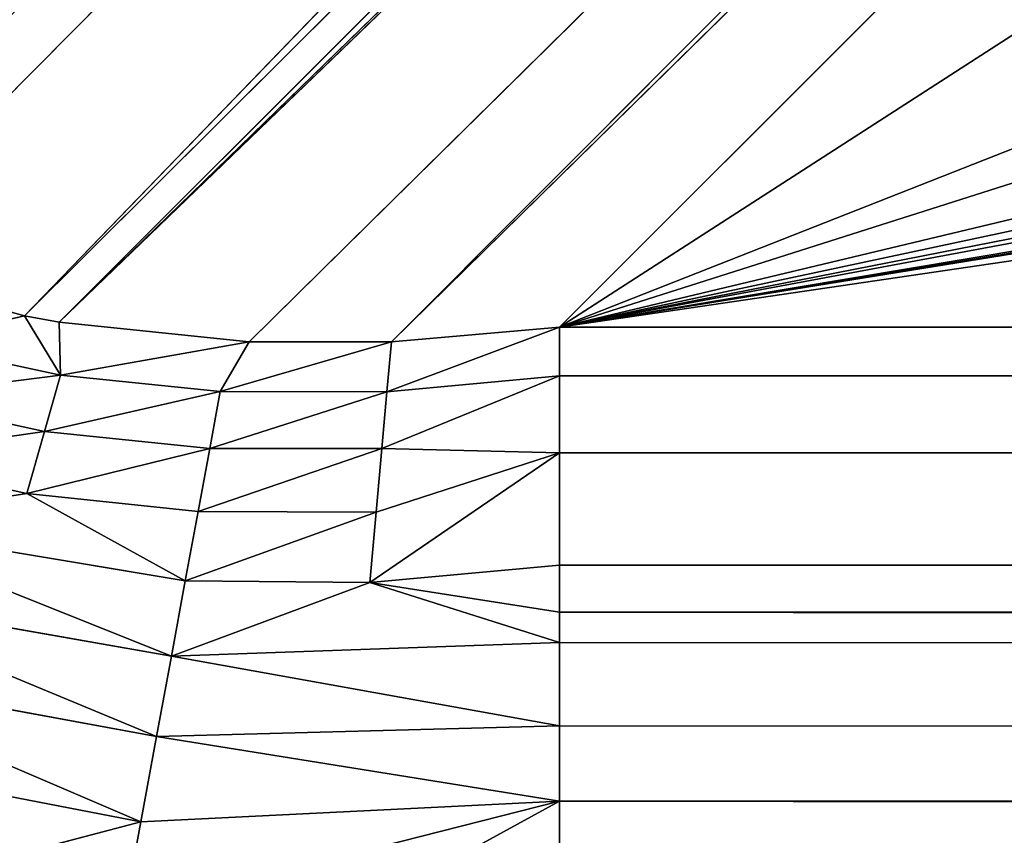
# Model space of a CAD drawing. Extents: x 0 to 500, y 0 to 420.
# Tile 18 of 256: x 34.16 to 37.3, y 29.73 to 32.33. Entities that reach past the tile are written whole.
import ezdxf

# ---------------------------------------------------------------- set-up
doc = ezdxf.new("R2010")
doc.units = 0
doc.header["$LTSCALE"] = 25.4
doc.layers.get('0').update_dxf_attribs({"linetype": 'CONTINUOUS'})

# ---------------------------------------------------------------- blocks, each defined once
blk = doc.blocks.new('5902539864175_-_S_STL')
at = {"color": 0}
for p, q in [((33.8265, 102.3373, 390.4196), (34.5428, 102.1199, 390.2323)), ((33.8265, 102.3373, 390.4196), (34.5428, 102.1199, 390.2323)), ((35.8777, 101.9857, 390.1663), (34.4899, 102.3058, 390.5188)), ((34.4899, 102.3058, 390.5188), (34.5428, 102.1199, 390.2323)), ((34.4899, 102.3058, 390.5188), (34.5428, 102.1199, 390.2323)), ((35.8777, 101.9857, 390.1663), (34.4899, 102.3058, 390.5188)), ((35.8777, 101.9857, 390.1663), (35.1757, 102.2688, 390.5505)), ((35.8777, 101.9857, 390.1663), (35.1757, 102.2688, 390.5505)), ((35.8777, 102.2265, 390.5139), (35.8777, 101.9857, 390.1663)), ((35.8777, 101.9857, 390.1663), (464.1223, 102.2265, 390.5139)), ((35.8777, 101.9857, 390.1663), (464.1223, 102.2265, 390.5139)), ((35.8777, 102.2265, 390.5139), (35.8777, 101.9857, 390.1663)), ((34.5428, 102.1199, 390.2323), (33.295, 102.1927, 389.9905)), ((34.5428, 102.1199, 390.2323), (33.295, 102.1927, 389.9905)), ((34.5428, 102.1199, 390.2323), (33.3941, 102.0043, 389.7393)), ((34.5428, 102.1199, 390.2323), (33.3941, 102.0043, 389.7393)), ((34.5428, 102.1199, 390.2323), (34.5931, 101.9149, 389.9597)), ((35.8777, 101.9857, 390.1663), (34.5428, 102.1199, 390.2323)), ((35.8777, 101.9857, 390.1663), (34.5428, 102.1199, 390.2323)), ((34.5428, 102.1199, 390.2323), (34.5931, 101.9149, 389.9597)), ((34.5931, 101.9149, 389.9597), (33.3941, 102.0043, 389.7393)), ((34.5931, 101.9149, 389.9597), (33.3941, 102.0043, 389.7393)), ((35.8777, 101.9857, 390.1663), (34.5931, 101.9149, 389.9597)), ((35.8777, 101.9857, 390.1663), (34.5931, 101.9149, 389.9597)), ((35.8777, 101.9857, 390.1663), (35.8777, 101.7916, 389.926)), ((35.8777, 101.5448, 389.6591), (464.1223, 101.9857, 390.1663)), ((464.1223, 101.9857, 390.1663), (35.8777, 101.4463, 389.5628)), ((35.8777, 101.7916, 389.926), (464.1223, 101.9857, 390.1663)), ((35.8777, 101.5448, 389.6591), (464.1223, 101.9857, 390.1663)), ((35.8777, 101.7916, 389.926), (464.1223, 101.9857, 390.1663)), ((35.8777, 101.9857, 390.1663), (35.8777, 101.7916, 389.926)), ((35.8777, 101.9857, 390.1663), (464.1223, 101.9857, 390.1663)), ((35.8777, 101.9857, 390.1663), (464.1223, 101.9857, 390.1663)), ((464.1223, 101.9857, 390.1663), (35.8777, 101.4463, 389.5628)), ((34.5931, 101.9149, 389.9597), (33.488, 101.7995, 389.5011)), ((34.5931, 101.9149, 389.9597), (33.488, 101.7995, 389.5011)), ((34.5931, 101.9149, 389.9597), (34.6404, 101.6923, 389.7029)), ((35.8777, 101.7916, 389.926), (34.5931, 101.9149, 389.9597)), ((35.8777, 101.7916, 389.926), (34.5931, 101.9149, 389.9597)), ((34.5931, 101.9149, 389.9597), (34.6404, 101.6923, 389.7029)), ((34.6404, 101.6923, 389.7029), (33.488, 101.7995, 389.5011)), ((34.6404, 101.6923, 389.7029), (33.488, 101.7995, 389.5011)), ((35.8777, 101.7916, 389.926), (34.6404, 101.6923, 389.7029)), ((35.8777, 101.7916, 389.926), (34.6404, 101.6923, 389.7029)), ((35.8777, 101.7916, 389.926), (35.8777, 101.5448, 389.6591)), ((35.8777, 101.7916, 389.926), (35.8777, 101.5448, 389.6591)), ((464.1223, 101.7916, 389.926), (35.8777, 101.4463, 389.5628)), ((464.1223, 101.7916, 389.926), (35.8777, 101.4463, 389.5628)), ((34.6404, 101.6923, 389.7029), (33.5763, 101.5797, 389.2774)), ((34.6404, 101.6923, 389.7029), (33.5763, 101.5797, 389.2774)), ((35.8777, 101.5448, 389.6591), (34.6404, 101.6923, 389.7029)), ((35.8777, 101.5448, 389.6591), (34.6404, 101.6923, 389.7029)), ((35.2732, 101.3734, 389.4677), (34.6404, 101.6923, 389.7029)), ((34.6404, 101.6923, 389.7029), (34.6846, 101.454, 389.4633)), ((34.6404, 101.6923, 389.7029), (34.6846, 101.454, 389.4633)), ((35.2732, 101.3734, 389.4677), (34.6404, 101.6923, 389.7029)), ((33.5763, 101.5797, 389.2774), (34.1789, 101.2814, 389.1838)), ((33.5763, 101.5797, 389.2774), (34.1789, 101.2814, 389.1838)), ((33.5763, 101.5797, 389.2774), (34.6846, 101.454, 389.4633)), ((33.5763, 101.5797, 389.2774), (34.6846, 101.454, 389.4633)), ((35.8777, 101.5448, 389.6591), (35.2732, 101.3734, 389.4677)), ((35.8777, 101.5448, 389.6591), (35.2732, 101.3734, 389.4677)), ((35.8777, 101.5448, 389.6591), (35.8777, 101.4463, 389.5628)), ((35.8777, 101.5448, 389.6591), (35.8777, 101.4463, 389.5628)), ((34.6846, 101.454, 389.4633), (34.1789, 101.2814, 389.1838)), ((34.6846, 101.454, 389.4633), (34.1789, 101.2814, 389.1838)), ((34.6846, 101.454, 389.4633), (35.2933, 101.1095, 389.2437)), ((34.7254, 101.2021, 389.2421), (34.6846, 101.454, 389.4633)), ((34.7254, 101.2021, 389.2421), (34.6846, 101.454, 389.4633)), ((35.2732, 101.3734, 389.4677), (34.6846, 101.454, 389.4633)), ((35.2732, 101.3734, 389.4677), (34.6846, 101.454, 389.4633)), ((34.6846, 101.454, 389.4633), (35.2933, 101.1095, 389.2437)), ((35.8777, 101.4463, 389.5628), (35.2732, 101.3734, 389.4677)), ((35.8777, 101.4463, 389.5628), (35.2732, 101.3734, 389.4677)), ((35.8777, 101.4463, 389.5628), (35.8777, 101.2814, 389.4128)), ((464.1223, 101.4463, 389.5628), (35.8777, 101.4463, 389.5628)), ((464.1223, 101.4463, 389.5628), (35.8777, 101.4463, 389.5628)), ((464.1223, 101.4463, 389.5628), (35.8777, 101.2814, 389.4128)), ((35.8777, 101.4463, 389.5628), (35.8777, 101.2814, 389.4128)), ((464.1223, 101.4463, 389.5628), (35.8777, 101.2814, 389.4128)), ((35.2732, 101.3734, 389.4677), (35.8777, 101.2814, 389.4128)), ((35.8777, 100.8166, 389.0541), (35.2732, 101.3734, 389.4677)), ((35.2732, 101.3734, 389.4677), (35.8777, 101.2814, 389.4128)), ((35.2732, 101.3734, 389.4677), (35.2933, 101.1095, 389.2437)), ((35.2732, 101.3734, 389.4677), (35.2933, 101.1095, 389.2437)), ((35.8777, 100.8166, 389.0541), (35.2732, 101.3734, 389.4677)), ((33.6585, 101.3468, 389.0691), (34.2353, 101.0285, 388.9859)), ((33.6585, 101.3468, 389.0691), (34.2353, 101.0285, 388.9859)), ((33.6585, 101.3468, 389.0691), (34.1789, 101.2814, 389.1838)), ((33.6585, 101.3468, 389.0691), (34.1789, 101.2814, 389.1838)), ((34.1789, 101.2814, 389.1838), (34.2353, 101.0285, 388.9859)), ((34.7254, 101.2021, 389.2421), (34.1789, 101.2814, 389.1838)), ((34.7254, 101.2021, 389.2421), (34.1789, 101.2814, 389.1838)), ((34.7626, 100.9387, 389.0405), (34.1789, 101.2814, 389.1838)), ((34.7626, 100.9387, 389.0405), (34.1789, 101.2814, 389.1838)), ((34.1789, 101.2814, 389.1838), (34.2353, 101.0285, 388.9859)), ((35.8777, 101.2814, 389.4128), (35.8777, 100.8166, 389.0541)), ((464.1223, 101.2814, 389.4128), (35.8777, 101.2814, 389.4128)), ((464.1223, 101.2814, 389.4128), (35.8777, 100.8166, 389.0541)), ((35.8777, 101.2814, 389.4128), (35.8777, 100.8166, 389.0541)), ((464.1223, 101.2814, 389.4128), (35.8777, 101.2814, 389.4128)), ((464.1223, 101.2814, 389.4128), (35.8777, 100.8166, 389.0541)), ((35.2933, 101.1095, 389.2437), (34.7254, 101.2021, 389.2421)), ((35.2933, 101.1095, 389.2437), (34.7254, 101.2021, 389.2421)), ((35.3116, 100.834, 389.0408), (34.7254, 101.2021, 389.2421)), ((35.3116, 100.834, 389.0408), (34.7254, 101.2021, 389.2421)), ((34.7626, 100.9387, 389.0405), (34.7254, 101.2021, 389.2421)), ((34.7626, 100.9387, 389.0405), (34.7254, 101.2021, 389.2421)), ((34.2865, 100.7662, 388.8064), (33.7341, 101.1026, 388.8772)), ((33.7341, 101.1026, 388.8772), (34.2353, 101.0285, 388.9859)), ((33.7341, 101.1026, 388.8772), (34.2353, 101.0285, 388.9859)), ((34.2865, 100.7662, 388.8064), (33.7341, 101.1026, 388.8772)), ((35.2933, 101.1095, 389.2437), (35.3116, 100.834, 389.0408)), ((35.8777, 100.8166, 389.0541), (35.2933, 101.1095, 389.2437)), ((35.8777, 100.8166, 389.0541), (35.2933, 101.1095, 389.2437)), ((35.2933, 101.1095, 389.2437), (35.3116, 100.834, 389.0408)), ((34.2353, 101.0285, 388.9859), (34.2865, 100.7662, 388.8064)), ((34.7626, 100.9387, 389.0405), (34.2353, 101.0285, 388.9859)), ((34.7626, 100.9387, 389.0405), (34.2353, 101.0285, 388.9859)), ((34.7962, 100.6661, 388.8589), (34.2353, 101.0285, 388.9859)), ((34.7962, 100.6661, 388.8589), (34.2353, 101.0285, 388.9859)), ((34.2353, 101.0285, 388.9859), (34.2865, 100.7662, 388.8064)), ((35.3116, 100.834, 389.0408), (34.7626, 100.9387, 389.0405)), ((35.3116, 100.834, 389.0408), (34.7626, 100.9387, 389.0405)), ((35.3279, 100.5495, 388.8597), (34.7626, 100.9387, 389.0405)), ((35.3279, 100.5495, 388.8597), (34.7626, 100.9387, 389.0405)), ((34.7962, 100.6661, 388.8589), (34.7626, 100.9387, 389.0405)), ((34.7962, 100.6661, 388.8589), (34.7626, 100.9387, 389.0405)), ((33.8031, 100.849, 388.7023), (34.1717, 100.5294, 388.6172)), ((33.8031, 100.849, 388.7023), (34.1717, 100.5294, 388.6172)), ((33.8031, 100.849, 388.7023), (34.2865, 100.7662, 388.8064)), ((33.8031, 100.849, 388.7023), (34.2865, 100.7662, 388.8064)), ((35.3116, 100.834, 389.0408), (35.3279, 100.5495, 388.8597)), ((35.8777, 100.8166, 389.0541), (35.3116, 100.834, 389.0408)), ((35.8777, 100.8166, 389.0541), (35.3116, 100.834, 389.0408)), ((35.8777, 100.4171, 388.8084), (35.3116, 100.834, 389.0408)), ((35.8777, 100.4171, 388.8084), (35.3116, 100.834, 389.0408)), ((35.3116, 100.834, 389.0408), (35.3279, 100.5495, 388.8597)), ((35.8777, 100.8166, 389.0541), (35.8777, 100.4171, 388.8084)), ((464.1223, 100.8166, 389.0541), (35.8777, 100.8166, 389.0541)), ((464.1223, 100.8166, 389.0541), (35.8777, 100.4171, 388.8084)), ((35.8777, 100.8166, 389.0541), (35.8777, 100.4171, 388.8084)), ((464.1223, 100.8166, 389.0541), (35.8777, 100.8166, 389.0541)), ((464.1223, 100.8166, 389.0541), (35.8777, 100.4171, 388.8084)), ((34.1717, 100.5294, 388.6172), (34.2865, 100.7662, 388.8064)), ((34.1717, 100.5294, 388.6172), (34.2865, 100.7662, 388.8064)), ((34.2822, 100.507, 388.6376), (34.2865, 100.7662, 388.8064)), ((34.2822, 100.507, 388.6376), (34.2865, 100.7662, 388.8064)), ((34.7962, 100.6661, 388.8589), (34.2865, 100.7662, 388.8064)), ((34.7962, 100.6661, 388.8589), (34.2865, 100.7662, 388.8064)), ((34.8879, 100.3717, 388.7008), (34.2865, 100.7662, 388.8064)), ((34.8879, 100.3717, 388.7008), (34.2865, 100.7662, 388.8064)), ((35.3279, 100.5495, 388.8597), (34.7962, 100.6661, 388.8589)), ((35.3279, 100.5495, 388.8597), (34.7962, 100.6661, 388.8589)), ((35.3423, 100.2583, 388.7006), (34.7962, 100.6661, 388.8589)), ((35.3423, 100.2583, 388.7006), (34.7962, 100.6661, 388.8589)), ((34.8879, 100.3717, 388.7008), (34.7962, 100.6661, 388.8589)), ((34.8879, 100.3717, 388.7008), (34.7962, 100.6661, 388.8589)), ((62.198, 38.9068, 359.5861), (33.5852, 100.6355, 388.4558)), ((33.5852, 100.6355, 388.4558), (34.1717, 100.5294, 388.6172)), ((62.198, 38.9068, 359.5861), (33.5852, 100.6355, 388.4558)), ((33.5852, 100.6355, 388.4558), (34.1717, 100.5294, 388.6172)), ((35.3279, 100.5495, 388.8597), (35.3423, 100.2583, 388.7006)), ((35.8777, 100.4171, 388.8084), (35.3279, 100.5495, 388.8597)), ((35.8777, 100.4171, 388.8084), (35.3279, 100.5495, 388.8597)), ((35.8777, 100.1131, 388.6538), (35.3279, 100.5495, 388.8597)), ((35.8777, 100.1131, 388.6538), (35.3279, 100.5495, 388.8597)), ((35.3279, 100.5495, 388.8597), (35.3423, 100.2583, 388.7006)), ((62.9313, 39.0627, 359.9849), (34.1717, 100.5294, 388.6172)), ((34.1717, 100.5294, 388.6172), (34.2822, 100.507, 388.6376)), ((62.9313, 39.0627, 359.9849), (34.1717, 100.5294, 388.6172)), ((62.198, 38.9068, 359.5861), (34.1717, 100.5294, 388.6172)), ((62.198, 38.9068, 359.5861), (34.1717, 100.5294, 388.6172)), ((34.1717, 100.5294, 388.6172), (34.2822, 100.507, 388.6376)), ((63.7, 39.291, 360.2642), (34.2822, 100.507, 388.6376)), ((34.2822, 100.507, 388.6376), (34.8879, 100.3717, 388.7008)), ((63.5064, 39.2277, 360.2063), (34.2822, 100.507, 388.6376)), ((63.7, 39.291, 360.2642), (34.2822, 100.507, 388.6376)), ((63.5064, 39.2277, 360.2063), (34.2822, 100.507, 388.6376)), ((62.9313, 39.0627, 359.9849), (34.2822, 100.507, 388.6376)), ((62.9313, 39.0627, 359.9849), (34.2822, 100.507, 388.6376)), ((34.2822, 100.507, 388.6376), (34.8879, 100.3717, 388.7008)), ((35.8777, 100.4171, 388.8084), (35.8777, 100.1131, 388.6538)), ((464.1223, 100.4171, 388.8084), (35.8777, 100.4171, 388.8084)), ((464.1223, 100.4171, 388.8084), (35.8777, 100.1131, 388.6538)), ((35.8777, 100.4171, 388.8084), (35.8777, 100.1131, 388.6538)), ((464.1223, 100.4171, 388.8084), (35.8777, 100.4171, 388.8084)), ((464.1223, 100.4171, 388.8084), (35.8777, 100.1131, 388.6538)), ((63.7, 39.291, 360.2642), (34.8879, 100.3717, 388.7008)), ((34.8879, 100.3717, 388.7008), (35.3423, 100.2583, 388.7006)), ((63.7, 39.291, 360.2642), (34.8879, 100.3717, 388.7008)), ((34.8879, 100.3717, 388.7008), (35.3423, 100.2583, 388.7006)), ((64.162, 39.4573, 360.3695), (35.3423, 100.2583, 388.7006)), ((35.3423, 100.2583, 388.7006), (35.8777, 100.1131, 388.6538)), ((64.162, 39.4573, 360.3695), (35.3423, 100.2583, 388.7006)), ((63.7, 39.291, 360.2642), (35.3423, 100.2583, 388.7006)), ((63.7, 39.291, 360.2642), (35.3423, 100.2583, 388.7006)), ((35.3423, 100.2583, 388.7006), (35.8777, 100.1131, 388.6538)), ((35.8777, 100.1131, 388.6538), (64.162, 39.4573, 360.3695)), ((464.1223, 100.1131, 388.6538), (35.8777, 100.1131, 388.6538)), ((35.8777, 100.1131, 388.6538), (80.3704, 38.5381, 359.9409)), ((35.8777, 100.1131, 388.6538), (110.5885, 36.9141, 359.1836)), ((129.701, 35.9636, 358.7404), (35.8777, 100.1131, 388.6538)), ((35.8777, 100.1131, 388.6538), (110.5885, 36.9141, 359.1836)), ((229.224, 32.754, 357.2437), (35.8777, 100.1131, 388.6538)), ((35.8777, 100.1131, 388.6538), (226.7659, 32.783, 357.2573)), ((203.5214, 33.2075, 357.4552), (35.8777, 100.1131, 388.6538)), ((223.012, 32.8334, 357.2808), (35.8777, 100.1131, 388.6538)), ((203.5214, 33.2075, 357.4552), (35.8777, 100.1131, 388.6538)), ((193.9254, 33.4564, 357.5713), (35.8777, 100.1131, 388.6538)), ((193.9254, 33.4564, 357.5713), (35.8777, 100.1131, 388.6538)), ((180.2809, 33.8759, 357.7669), (35.8777, 100.1131, 388.6538)), ((163.6722, 34.4787, 358.048), (35.8777, 100.1131, 388.6538)), ((180.2809, 33.8759, 357.7669), (35.8777, 100.1131, 388.6538)), ((163.6722, 34.4787, 358.048), (35.8777, 100.1131, 388.6538)), ((129.701, 35.9636, 358.7404), (35.8777, 100.1131, 388.6538)), ((35.8777, 100.1131, 388.6538), (64.162, 39.4573, 360.3695)), ((35.8777, 100.1131, 388.6538), (80.3704, 38.5381, 359.9409)), ((250.015, 32.6371, 357.1892), (35.8777, 100.1131, 388.6538)), ((464.1223, 100.1131, 388.6538), (35.8777, 100.1131, 388.6538)), ((250.015, 32.6371, 357.1892), (35.8777, 100.1131, 388.6538)), ((229.224, 32.754, 357.2437), (35.8777, 100.1131, 388.6538)), ((35.8777, 100.1131, 388.6538), (226.7659, 32.783, 357.2573)), ((223.012, 32.8334, 357.2808), (35.8777, 100.1131, 388.6538))]:
    blk.add_line(p, q, dxfattribs=at)
mesh = blk.add_polyface(dxfattribs=at)
corners = [(33.8265, 102.3373, 390.4196), (34.5428, 102.1199, 390.2323), (33.295, 102.1927, 389.9905)]
mesh.append_faces([[corners[k] for k in face] for face in [(0, 1, 2)]], dxfattribs={"color": 0})
mesh = blk.add_polyface(dxfattribs=at)
corners = [(34.4899, 102.3058, 390.5188), (34.5428, 102.1199, 390.2323), (33.8265, 102.3373, 390.4196)]
mesh.append_faces([[corners[k] for k in face] for face in [(0, 1, 2)]], dxfattribs={"color": 0})
mesh = blk.add_polyface(dxfattribs=at)
corners = [(35.1757, 102.2688, 390.5505), (35.8777, 101.9857, 390.1663), (34.4899, 102.3058, 390.5188)]
mesh.append_faces([[corners[k] for k in face] for face in [(0, 1, 2)]], dxfattribs={"color": 0})
mesh = blk.add_polyface(dxfattribs=at)
corners = [(34.4899, 102.3058, 390.5188), (35.8777, 101.9857, 390.1663), (34.5428, 102.1199, 390.2323)]
mesh.append_faces([[corners[k] for k in face] for face in [(0, 1, 2)]], dxfattribs={"color": 0})
mesh = blk.add_polyface(dxfattribs=at)
corners = [(35.1757, 102.2688, 390.5505), (35.8777, 102.2265, 390.5139), (35.8777, 101.9857, 390.1663)]
mesh.append_faces([[corners[k] for k in face] for face in [(0, 1, 2)]], dxfattribs={"color": 0})
mesh = blk.add_polyface(dxfattribs=at)
corners = [(464.1223, 102.2265, 390.5139), (464.1223, 101.9857, 390.1663), (35.8777, 101.9857, 390.1663)]
mesh.append_faces([[corners[k] for k in face] for face in [(0, 1, 2)]], dxfattribs={"color": 0})
mesh = blk.add_polyface(dxfattribs=at)
corners = [(464.1223, 102.2265, 390.5139), (35.8777, 101.9857, 390.1663), (35.8777, 102.2265, 390.5139)]
mesh.append_faces([[corners[k] for k in face] for face in [(0, 1, 2)]], dxfattribs={"color": 0})
mesh = blk.add_polyface(dxfattribs=at)
corners = [(34.5428, 102.1199, 390.2323), (33.3941, 102.0043, 389.7393), (33.295, 102.1927, 389.9905)]
mesh.append_faces([[corners[k] for k in face] for face in [(0, 1, 2)]], dxfattribs={"color": 0})
mesh = blk.add_polyface(dxfattribs=at)
corners = [(34.5428, 102.1199, 390.2323), (34.5931, 101.9149, 389.9597), (33.3941, 102.0043, 389.7393)]
mesh.append_faces([[corners[k] for k in face] for face in [(0, 1, 2)]], dxfattribs={"color": 0})
mesh = blk.add_polyface(dxfattribs=at)
corners = [(34.5428, 102.1199, 390.2323), (35.8777, 101.9857, 390.1663), (34.5931, 101.9149, 389.9597)]
mesh.append_faces([[corners[k] for k in face] for face in [(0, 1, 2)]], dxfattribs={"color": 0})
mesh = blk.add_polyface(dxfattribs=at)
corners = [(34.5931, 101.9149, 389.9597), (33.488, 101.7995, 389.5011), (33.3941, 102.0043, 389.7393)]
mesh.append_faces([[corners[k] for k in face] for face in [(0, 1, 2)]], dxfattribs={"color": 0})
mesh = blk.add_polyface(dxfattribs=at)
corners = [(35.8777, 101.9857, 390.1663), (35.8777, 101.7916, 389.926), (34.5931, 101.9149, 389.9597)]
mesh.append_faces([[corners[k] for k in face] for face in [(0, 1, 2)]], dxfattribs={"color": 0})
mesh = blk.add_polyface(dxfattribs=at)
corners = [(464.1223, 101.9857, 390.1663), (35.8777, 101.4463, 389.5628), (35.8777, 101.5448, 389.6591)]
mesh.append_faces([[corners[k] for k in face] for face in [(0, 1, 2)]], dxfattribs={"color": 0})
mesh = blk.add_polyface(dxfattribs=at)
corners = [(464.1223, 101.9857, 390.1663), (35.8777, 101.5448, 389.6591), (35.8777, 101.7916, 389.926)]
mesh.append_faces([[corners[k] for k in face] for face in [(0, 1, 2)]], dxfattribs={"color": 0})
mesh = blk.add_polyface(dxfattribs=at)
corners = [(464.1223, 101.9857, 390.1663), (35.8777, 101.7916, 389.926), (35.8777, 101.9857, 390.1663)]
mesh.append_faces([[corners[k] for k in face] for face in [(0, 1, 2)]], dxfattribs={"color": 0})
mesh = blk.add_polyface(dxfattribs=at)
corners = [(464.1223, 101.9857, 390.1663), (464.1223, 101.7916, 389.926), (35.8777, 101.4463, 389.5628)]
mesh.append_faces([[corners[k] for k in face] for face in [(0, 1, 2)]], dxfattribs={"color": 0})
mesh = blk.add_polyface(dxfattribs=at)
corners = [(34.5931, 101.9149, 389.9597), (34.6404, 101.6923, 389.7029), (33.488, 101.7995, 389.5011)]
mesh.append_faces([[corners[k] for k in face] for face in [(0, 1, 2)]], dxfattribs={"color": 0})
mesh = blk.add_polyface(dxfattribs=at)
corners = [(34.5931, 101.9149, 389.9597), (35.8777, 101.7916, 389.926), (34.6404, 101.6923, 389.7029)]
mesh.append_faces([[corners[k] for k in face] for face in [(0, 1, 2)]], dxfattribs={"color": 0})
mesh = blk.add_polyface(dxfattribs=at)
corners = [(34.6404, 101.6923, 389.7029), (33.5763, 101.5797, 389.2774), (33.488, 101.7995, 389.5011)]
mesh.append_faces([[corners[k] for k in face] for face in [(0, 1, 2)]], dxfattribs={"color": 0})
mesh = blk.add_polyface(dxfattribs=at)
corners = [(35.8777, 101.7916, 389.926), (35.8777, 101.5448, 389.6591), (34.6404, 101.6923, 389.7029)]
mesh.append_faces([[corners[k] for k in face] for face in [(0, 1, 2)]], dxfattribs={"color": 0})
mesh = blk.add_polyface(dxfattribs=at)
corners = [(464.1223, 101.7916, 389.926), (464.1223, 101.4463, 389.5628), (35.8777, 101.4463, 389.5628)]
mesh.append_faces([[corners[k] for k in face] for face in [(0, 1, 2)]], dxfattribs={"color": 0})
mesh = blk.add_polyface(dxfattribs=at)
corners = [(34.6404, 101.6923, 389.7029), (34.6846, 101.454, 389.4633), (33.5763, 101.5797, 389.2774)]
mesh.append_faces([[corners[k] for k in face] for face in [(0, 1, 2)]], dxfattribs={"color": 0})
mesh = blk.add_polyface(dxfattribs=at)
corners = [(35.8777, 101.5448, 389.6591), (35.2732, 101.3734, 389.4677), (34.6404, 101.6923, 389.7029)]
mesh.append_faces([[corners[k] for k in face] for face in [(0, 1, 2)]], dxfattribs={"color": 0})
mesh = blk.add_polyface(dxfattribs=at)
corners = [(34.6404, 101.6923, 389.7029), (35.2732, 101.3734, 389.4677), (34.6846, 101.454, 389.4633)]
mesh.append_faces([[corners[k] for k in face] for face in [(0, 1, 2)]], dxfattribs={"color": 0})
mesh = blk.add_polyface(dxfattribs=at)
corners = [(33.5763, 101.5797, 389.2774), (34.1789, 101.2814, 389.1838), (33.6585, 101.3468, 389.0691)]
mesh.append_faces([[corners[k] for k in face] for face in [(0, 1, 2)]], dxfattribs={"color": 0})
mesh = blk.add_polyface(dxfattribs=at)
corners = [(34.6846, 101.454, 389.4633), (34.1789, 101.2814, 389.1838), (33.5763, 101.5797, 389.2774)]
mesh.append_faces([[corners[k] for k in face] for face in [(0, 1, 2)]], dxfattribs={"color": 0})
mesh = blk.add_polyface(dxfattribs=at)
corners = [(35.8777, 101.4463, 389.5628), (35.2732, 101.3734, 389.4677), (35.8777, 101.5448, 389.6591)]
mesh.append_faces([[corners[k] for k in face] for face in [(0, 1, 2)]], dxfattribs={"color": 0})
mesh = blk.add_polyface(dxfattribs=at)
corners = [(34.7254, 101.2021, 389.2421), (34.1789, 101.2814, 389.1838), (34.6846, 101.454, 389.4633)]
mesh.append_faces([[corners[k] for k in face] for face in [(0, 1, 2)]], dxfattribs={"color": 0})
mesh = blk.add_polyface(dxfattribs=at)
corners = [(35.2933, 101.1095, 389.2437), (34.7254, 101.2021, 389.2421), (34.6846, 101.454, 389.4633)]
mesh.append_faces([[corners[k] for k in face] for face in [(0, 1, 2)]], dxfattribs={"color": 0})
mesh = blk.add_polyface(dxfattribs=at)
corners = [(35.2933, 101.1095, 389.2437), (34.6846, 101.454, 389.4633), (35.2732, 101.3734, 389.4677)]
mesh.append_faces([[corners[k] for k in face] for face in [(0, 1, 2)]], dxfattribs={"color": 0})
mesh = blk.add_polyface(dxfattribs=at)
corners = [(35.8777, 101.2814, 389.4128), (35.2732, 101.3734, 389.4677), (35.8777, 101.4463, 389.5628)]
mesh.append_faces([[corners[k] for k in face] for face in [(0, 1, 2)]], dxfattribs={"color": 0})
mesh = blk.add_polyface(dxfattribs=at)
corners = [(464.1223, 101.4463, 389.5628), (35.8777, 101.2814, 389.4128), (35.8777, 101.4463, 389.5628)]
mesh.append_faces([[corners[k] for k in face] for face in [(0, 1, 2)]], dxfattribs={"color": 0})
mesh = blk.add_polyface(dxfattribs=at)
corners = [(464.1223, 101.2814, 389.4128), (35.8777, 101.2814, 389.4128), (464.1223, 101.4463, 389.5628)]
mesh.append_faces([[corners[k] for k in face] for face in [(0, 1, 2)]], dxfattribs={"color": 0})
mesh = blk.add_polyface(dxfattribs=at)
corners = [(35.8777, 100.8166, 389.0541), (35.2732, 101.3734, 389.4677), (35.8777, 101.2814, 389.4128)]
mesh.append_faces([[corners[k] for k in face] for face in [(0, 1, 2)]], dxfattribs={"color": 0})
mesh = blk.add_polyface(dxfattribs=at)
corners = [(35.8777, 100.8166, 389.0541), (35.2933, 101.1095, 389.2437), (35.2732, 101.3734, 389.4677)]
mesh.append_faces([[corners[k] for k in face] for face in [(0, 1, 2)]], dxfattribs={"color": 0})
mesh = blk.add_polyface(dxfattribs=at)
corners = [(34.2353, 101.0285, 388.9859), (33.7341, 101.1026, 388.8772), (33.6585, 101.3468, 389.0691)]
mesh.append_faces([[corners[k] for k in face] for face in [(0, 1, 2)]], dxfattribs={"color": 0})
mesh = blk.add_polyface(dxfattribs=at)
corners = [(34.2353, 101.0285, 388.9859), (33.6585, 101.3468, 389.0691), (34.1789, 101.2814, 389.1838)]
mesh.append_faces([[corners[k] for k in face] for face in [(0, 1, 2)]], dxfattribs={"color": 0})
mesh = blk.add_polyface(dxfattribs=at)
corners = [(34.7626, 100.9387, 389.0405), (34.1789, 101.2814, 389.1838), (34.7254, 101.2021, 389.2421)]
mesh.append_faces([[corners[k] for k in face] for face in [(0, 1, 2)]], dxfattribs={"color": 0})
mesh = blk.add_polyface(dxfattribs=at)
corners = [(34.7626, 100.9387, 389.0405), (34.2353, 101.0285, 388.9859), (34.1789, 101.2814, 389.1838)]
mesh.append_faces([[corners[k] for k in face] for face in [(0, 1, 2)]], dxfattribs={"color": 0})
mesh = blk.add_polyface(dxfattribs=at)
corners = [(464.1223, 101.2814, 389.4128), (35.8777, 100.8166, 389.0541), (35.8777, 101.2814, 389.4128)]
mesh.append_faces([[corners[k] for k in face] for face in [(0, 1, 2)]], dxfattribs={"color": 0})
mesh = blk.add_polyface(dxfattribs=at)
corners = [(464.1223, 100.8166, 389.0541), (35.8777, 100.8166, 389.0541), (464.1223, 101.2814, 389.4128)]
mesh.append_faces([[corners[k] for k in face] for face in [(0, 1, 2)]], dxfattribs={"color": 0})
mesh = blk.add_polyface(dxfattribs=at)
corners = [(35.3116, 100.834, 389.0408), (34.7254, 101.2021, 389.2421), (35.2933, 101.1095, 389.2437)]
mesh.append_faces([[corners[k] for k in face] for face in [(0, 1, 2)]], dxfattribs={"color": 0})
mesh = blk.add_polyface(dxfattribs=at)
corners = [(35.3116, 100.834, 389.0408), (34.7626, 100.9387, 389.0405), (34.7254, 101.2021, 389.2421)]
mesh.append_faces([[corners[k] for k in face] for face in [(0, 1, 2)]], dxfattribs={"color": 0})
mesh = blk.add_polyface(dxfattribs=at)
corners = [(34.2865, 100.7662, 388.8064), (33.7341, 101.1026, 388.8772), (34.2353, 101.0285, 388.9859)]
mesh.append_faces([[corners[k] for k in face] for face in [(0, 1, 2)]], dxfattribs={"color": 0})
mesh = blk.add_polyface(dxfattribs=at)
corners = [(34.2865, 100.7662, 388.8064), (33.8031, 100.849, 388.7023), (33.7341, 101.1026, 388.8772)]
mesh.append_faces([[corners[k] for k in face] for face in [(0, 1, 2)]], dxfattribs={"color": 0})
mesh = blk.add_polyface(dxfattribs=at)
corners = [(35.8777, 100.8166, 389.0541), (35.3116, 100.834, 389.0408), (35.2933, 101.1095, 389.2437)]
mesh.append_faces([[corners[k] for k in face] for face in [(0, 1, 2)]], dxfattribs={"color": 0})
mesh = blk.add_polyface(dxfattribs=at)
corners = [(34.7962, 100.6661, 388.8589), (34.2353, 101.0285, 388.9859), (34.7626, 100.9387, 389.0405)]
mesh.append_faces([[corners[k] for k in face] for face in [(0, 1, 2)]], dxfattribs={"color": 0})
mesh = blk.add_polyface(dxfattribs=at)
corners = [(34.7962, 100.6661, 388.8589), (34.2865, 100.7662, 388.8064), (34.2353, 101.0285, 388.9859)]
mesh.append_faces([[corners[k] for k in face] for face in [(0, 1, 2)]], dxfattribs={"color": 0})
mesh = blk.add_polyface(dxfattribs=at)
corners = [(35.3279, 100.5495, 388.8597), (34.7626, 100.9387, 389.0405), (35.3116, 100.834, 389.0408)]
mesh.append_faces([[corners[k] for k in face] for face in [(0, 1, 2)]], dxfattribs={"color": 0})
mesh = blk.add_polyface(dxfattribs=at)
corners = [(35.3279, 100.5495, 388.8597), (34.7962, 100.6661, 388.8589), (34.7626, 100.9387, 389.0405)]
mesh.append_faces([[corners[k] for k in face] for face in [(0, 1, 2)]], dxfattribs={"color": 0})
mesh = blk.add_polyface(dxfattribs=at)
corners = [(34.1717, 100.5294, 388.6172), (33.5852, 100.6355, 388.4558), (33.8031, 100.849, 388.7023)]
mesh.append_faces([[corners[k] for k in face] for face in [(0, 1, 2)]], dxfattribs={"color": 0})
mesh = blk.add_polyface(dxfattribs=at)
corners = [(34.2865, 100.7662, 388.8064), (34.1717, 100.5294, 388.6172), (33.8031, 100.849, 388.7023)]
mesh.append_faces([[corners[k] for k in face] for face in [(0, 1, 2)]], dxfattribs={"color": 0})
mesh = blk.add_polyface(dxfattribs=at)
corners = [(35.8777, 100.4171, 388.8084), (35.3116, 100.834, 389.0408), (35.8777, 100.8166, 389.0541)]
mesh.append_faces([[corners[k] for k in face] for face in [(0, 1, 2)]], dxfattribs={"color": 0})
mesh = blk.add_polyface(dxfattribs=at)
corners = [(35.8777, 100.4171, 388.8084), (35.3279, 100.5495, 388.8597), (35.3116, 100.834, 389.0408)]
mesh.append_faces([[corners[k] for k in face] for face in [(0, 1, 2)]], dxfattribs={"color": 0})
mesh = blk.add_polyface(dxfattribs=at)
corners = [(464.1223, 100.8166, 389.0541), (35.8777, 100.4171, 388.8084), (35.8777, 100.8166, 389.0541)]
mesh.append_faces([[corners[k] for k in face] for face in [(0, 1, 2)]], dxfattribs={"color": 0})
mesh = blk.add_polyface(dxfattribs=at)
corners = [(464.1223, 100.4171, 388.8084), (35.8777, 100.4171, 388.8084), (464.1223, 100.8166, 389.0541)]
mesh.append_faces([[corners[k] for k in face] for face in [(0, 1, 2)]], dxfattribs={"color": 0})
mesh = blk.add_polyface(dxfattribs=at)
corners = [(34.2865, 100.7662, 388.8064), (34.2822, 100.507, 388.6376), (34.1717, 100.5294, 388.6172)]
mesh.append_faces([[corners[k] for k in face] for face in [(0, 1, 2)]], dxfattribs={"color": 0})
mesh = blk.add_polyface(dxfattribs=at)
corners = [(34.8879, 100.3717, 388.7008), (34.2822, 100.507, 388.6376), (34.2865, 100.7662, 388.8064)]
mesh.append_faces([[corners[k] for k in face] for face in [(0, 1, 2)]], dxfattribs={"color": 0})
mesh = blk.add_polyface(dxfattribs=at)
corners = [(34.8879, 100.3717, 388.7008), (34.2865, 100.7662, 388.8064), (34.7962, 100.6661, 388.8589)]
mesh.append_faces([[corners[k] for k in face] for face in [(0, 1, 2)]], dxfattribs={"color": 0})
mesh = blk.add_polyface(dxfattribs=at)
corners = [(61.5214, 38.8277, 359.0791), (32.3298, 100.7526, 387.6703), (32.6713, 100.7413, 387.9666)]
mesh.append_faces([[corners[k] for k in face] for face in [(0, 1, 2)]], dxfattribs={"color": 0})
mesh = blk.add_polyface(dxfattribs=at)
corners = [(61.7062, 38.8421, 359.233), (32.6713, 100.7413, 387.9666), (33.091, 100.7037, 388.2352)]
mesh.append_faces([[corners[k] for k in face] for face in [(0, 1, 2)]], dxfattribs={"color": 0})
mesh = blk.add_polyface(dxfattribs=at)
corners = [(61.7062, 38.8421, 359.233), (61.5214, 38.8277, 359.0791), (32.6713, 100.7413, 387.9666)]
mesh.append_faces([[corners[k] for k in face] for face in [(0, 1, 2)]], dxfattribs={"color": 0})
mesh = blk.add_polyface(dxfattribs=at)
corners = [(62.198, 38.9068, 359.5861), (33.091, 100.7037, 388.2352), (33.4026, 100.6632, 388.3845)]
mesh.append_faces([[corners[k] for k in face] for face in [(0, 1, 2)]], dxfattribs={"color": 0})
mesh = blk.add_polyface(dxfattribs=at)
corners = [(62.198, 38.9068, 359.5861), (61.7062, 38.8421, 359.233), (33.091, 100.7037, 388.2352)]
mesh.append_faces([[corners[k] for k in face] for face in [(0, 1, 2)]], dxfattribs={"color": 0})
mesh = blk.add_polyface(dxfattribs=at)
corners = [(62.198, 38.9068, 359.5861), (33.4026, 100.6632, 388.3845), (33.5852, 100.6355, 388.4558)]
mesh.append_faces([[corners[k] for k in face] for face in [(0, 1, 2)]], dxfattribs={"color": 0})
mesh = blk.add_polyface(dxfattribs=at)
corners = [(35.3423, 100.2583, 388.7006), (34.7962, 100.6661, 388.8589), (35.3279, 100.5495, 388.8597)]
mesh.append_faces([[corners[k] for k in face] for face in [(0, 1, 2)]], dxfattribs={"color": 0})
mesh = blk.add_polyface(dxfattribs=at)
corners = [(35.3423, 100.2583, 388.7006), (34.8879, 100.3717, 388.7008), (34.7962, 100.6661, 388.8589)]
mesh.append_faces([[corners[k] for k in face] for face in [(0, 1, 2)]], dxfattribs={"color": 0})
mesh = blk.add_polyface(dxfattribs=at)
corners = [(62.198, 38.9068, 359.5861), (33.5852, 100.6355, 388.4558), (34.1717, 100.5294, 388.6172)]
mesh.append_faces([[corners[k] for k in face] for face in [(0, 1, 2)]], dxfattribs={"color": 0})
mesh = blk.add_polyface(dxfattribs=at)
corners = [(35.8777, 100.1131, 388.6538), (35.3279, 100.5495, 388.8597), (35.8777, 100.4171, 388.8084)]
mesh.append_faces([[corners[k] for k in face] for face in [(0, 1, 2)]], dxfattribs={"color": 0})
mesh = blk.add_polyface(dxfattribs=at)
corners = [(35.8777, 100.1131, 388.6538), (35.3423, 100.2583, 388.7006), (35.3279, 100.5495, 388.8597)]
mesh.append_faces([[corners[k] for k in face] for face in [(0, 1, 2)]], dxfattribs={"color": 0})
mesh = blk.add_polyface(dxfattribs=at)
corners = [(62.9313, 39.0627, 359.9849), (34.1717, 100.5294, 388.6172), (34.2822, 100.507, 388.6376)]
mesh.append_faces([[corners[k] for k in face] for face in [(0, 1, 2)]], dxfattribs={"color": 0})
mesh = blk.add_polyface(dxfattribs=at)
corners = [(62.9313, 39.0627, 359.9849), (62.198, 38.9068, 359.5861), (34.1717, 100.5294, 388.6172)]
mesh.append_faces([[corners[k] for k in face] for face in [(0, 1, 2)]], dxfattribs={"color": 0})
mesh = blk.add_polyface(dxfattribs=at)
corners = [(63.7, 39.291, 360.2642), (34.2822, 100.507, 388.6376), (34.8879, 100.3717, 388.7008)]
mesh.append_faces([[corners[k] for k in face] for face in [(0, 1, 2)]], dxfattribs={"color": 0})
mesh = blk.add_polyface(dxfattribs=at)
corners = [(63.7, 39.291, 360.2642), (63.5064, 39.2277, 360.2063), (34.2822, 100.507, 388.6376)]
mesh.append_faces([[corners[k] for k in face] for face in [(0, 1, 2)]], dxfattribs={"color": 0})
mesh = blk.add_polyface(dxfattribs=at)
corners = [(63.5064, 39.2277, 360.2063), (62.9313, 39.0627, 359.9849), (34.2822, 100.507, 388.6376)]
mesh.append_faces([[corners[k] for k in face] for face in [(0, 1, 2)]], dxfattribs={"color": 0})
mesh = blk.add_polyface(dxfattribs=at)
corners = [(464.1223, 100.4171, 388.8084), (35.8777, 100.1131, 388.6538), (35.8777, 100.4171, 388.8084)]
mesh.append_faces([[corners[k] for k in face] for face in [(0, 1, 2)]], dxfattribs={"color": 0})
mesh = blk.add_polyface(dxfattribs=at)
corners = [(464.1223, 100.1131, 388.6538), (35.8777, 100.1131, 388.6538), (464.1223, 100.4171, 388.8084)]
mesh.append_faces([[corners[k] for k in face] for face in [(0, 1, 2)]], dxfattribs={"color": 0})
mesh = blk.add_polyface(dxfattribs=at)
corners = [(63.7, 39.291, 360.2642), (34.8879, 100.3717, 388.7008), (35.3423, 100.2583, 388.7006)]
mesh.append_faces([[corners[k] for k in face] for face in [(0, 1, 2)]], dxfattribs={"color": 0})
mesh = blk.add_polyface(dxfattribs=at)
corners = [(64.162, 39.4573, 360.3695), (35.3423, 100.2583, 388.7006), (35.8777, 100.1131, 388.6538)]
mesh.append_faces([[corners[k] for k in face] for face in [(0, 1, 2)]], dxfattribs={"color": 0})
mesh = blk.add_polyface(dxfattribs=at)
corners = [(64.162, 39.4573, 360.3695), (63.7, 39.291, 360.2642), (35.3423, 100.2583, 388.7006)]
mesh.append_faces([[corners[k] for k in face] for face in [(0, 1, 2)]], dxfattribs={"color": 0})
mesh = blk.add_polyface(dxfattribs=at)
corners = [(110.5885, 36.9141, 359.1836), (80.3704, 38.5381, 359.9409), (35.8777, 100.1131, 388.6538)]
mesh.append_faces([[corners[k] for k in face] for face in [(0, 1, 2)]], dxfattribs={"color": 0})
mesh = blk.add_polyface(dxfattribs=at)
corners = [(129.701, 35.9636, 358.7404), (110.5885, 36.9141, 359.1836), (35.8777, 100.1131, 388.6538)]
mesh.append_faces([[corners[k] for k in face] for face in [(0, 1, 2)]], dxfattribs={"color": 0})
mesh = blk.add_polyface(dxfattribs=at)
corners = [(229.224, 32.754, 357.2437), (226.7659, 32.783, 357.2573), (35.8777, 100.1131, 388.6538)]
mesh.append_faces([[corners[k] for k in face] for face in [(0, 1, 2)]], dxfattribs={"color": 0})
mesh = blk.add_polyface(dxfattribs=at)
corners = [(223.012, 32.8334, 357.2808), (203.5214, 33.2075, 357.4552), (35.8777, 100.1131, 388.6538)]
mesh.append_faces([[corners[k] for k in face] for face in [(0, 1, 2)]], dxfattribs={"color": 0})
mesh = blk.add_polyface(dxfattribs=at)
corners = [(203.5214, 33.2075, 357.4552), (193.9254, 33.4564, 357.5713), (35.8777, 100.1131, 388.6538)]
mesh.append_faces([[corners[k] for k in face] for face in [(0, 1, 2)]], dxfattribs={"color": 0})
mesh = blk.add_polyface(dxfattribs=at)
corners = [(193.9254, 33.4564, 357.5713), (180.2809, 33.8759, 357.7669), (35.8777, 100.1131, 388.6538)]
mesh.append_faces([[corners[k] for k in face] for face in [(0, 1, 2)]], dxfattribs={"color": 0})
mesh = blk.add_polyface(dxfattribs=at)
corners = [(180.2809, 33.8759, 357.7669), (163.6722, 34.4787, 358.048), (35.8777, 100.1131, 388.6538)]
mesh.append_faces([[corners[k] for k in face] for face in [(0, 1, 2)]], dxfattribs={"color": 0})
mesh = blk.add_polyface(dxfattribs=at)
corners = [(163.6722, 34.4787, 358.048), (129.701, 35.9636, 358.7404), (35.8777, 100.1131, 388.6538)]
mesh.append_faces([[corners[k] for k in face] for face in [(0, 1, 2)]], dxfattribs={"color": 0})
mesh = blk.add_polyface(dxfattribs=at)
corners = [(80.3704, 38.5381, 359.9409), (64.162, 39.4573, 360.3695), (35.8777, 100.1131, 388.6538)]
mesh.append_faces([[corners[k] for k in face] for face in [(0, 1, 2)]], dxfattribs={"color": 0})
mesh = blk.add_polyface(dxfattribs=at)
corners = [(464.1223, 100.1131, 388.6538), (250.015, 32.6371, 357.1892), (35.8777, 100.1131, 388.6538)]
mesh.append_faces([[corners[k] for k in face] for face in [(0, 1, 2)]], dxfattribs={"color": 0})
mesh = blk.add_polyface(dxfattribs=at)
corners = [(250.015, 32.6371, 357.1892), (229.224, 32.754, 357.2437), (35.8777, 100.1131, 388.6538)]
mesh.append_faces([[corners[k] for k in face] for face in [(0, 1, 2)]], dxfattribs={"color": 0})
mesh = blk.add_polyface(dxfattribs=at)
corners = [(226.7659, 32.783, 357.2573), (223.012, 32.8334, 357.2808), (35.8777, 100.1131, 388.6538)]
mesh.append_faces([[corners[k] for k in face] for face in [(0, 1, 2)]], dxfattribs={"color": 0})

msp = doc.modelspace()

# ---------------------------------------------------------------- block references
at = {"color": 254, "extrusion": (0, -1, -5.55112e-17)}
msp.add_blockref('5902539864175_-_S_STL', (0, 0, -420), dxfattribs=at)

doc.saveas('drawing.dxf')
